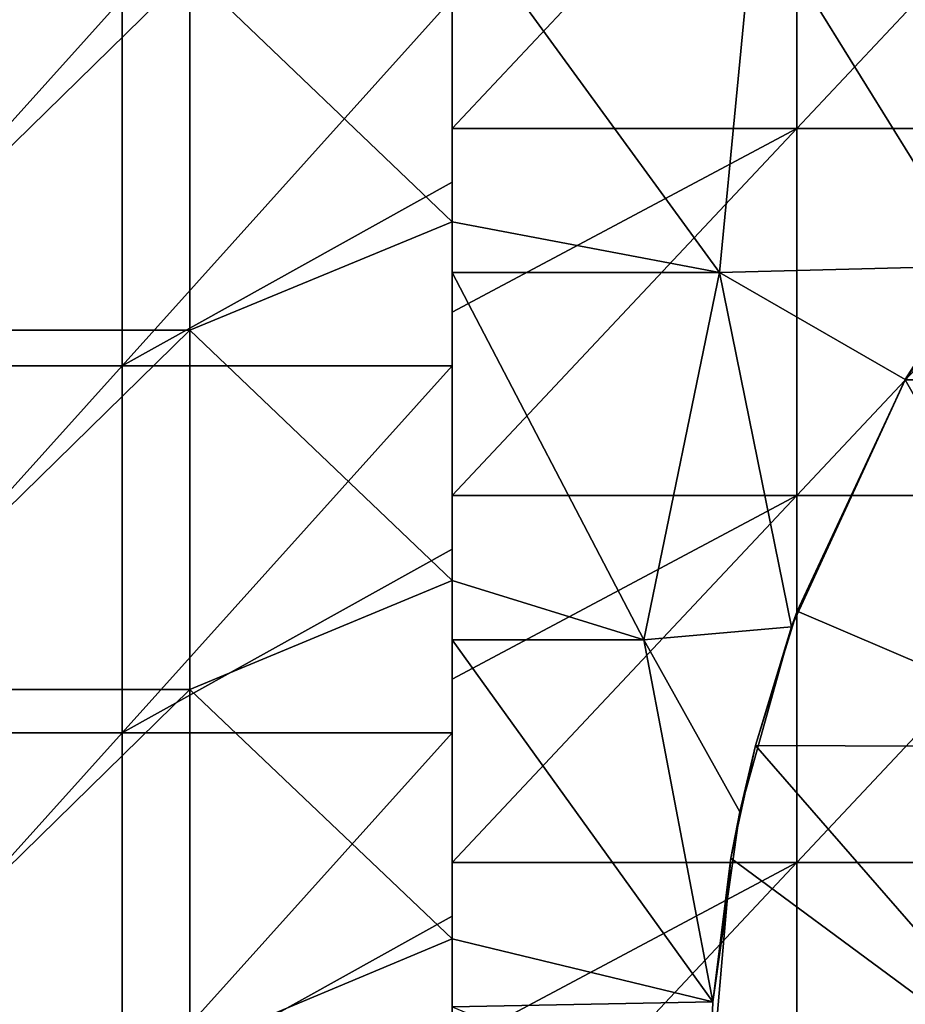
# Model space of a CAD drawing. Extents: x -3371 to -2311, y -637 to 1018.
# Tile 254 of 256: x -3135 to -3014, y 730 to 864. Entities that reach past the tile are written whole.
import ezdxf

# ---------------------------------------------------------------- set-up
doc = ezdxf.new("R2010")
doc.units = 0
doc.header["$LTSCALE"] = 33.374815
for name, color, linetype in [('18', 7, 'CONTINUOUS'), ('22', 7, 'CONTINUOUS'), ('239', 7, 'CONTINUOUS'), ('240', 7, 'CONTINUOUS'), ('28', 7, 'CONTINUOUS'), ('31', 7, 'CONTINUOUS'), ('32', 7, 'CONTINUOUS'), ('35', 7, 'CONTINUOUS')]:
    doc.layers.add(name, color=color, linetype=linetype)

msp = doc.modelspace()

# ---------------------------------------------------------------- linework, layer by layer
at = {"layer": '18', "color": 7, "linetype": 'CONTINUOUS'}
for points in [[(-3075.77, 867.18, 1082), (-3075.77, 874.5, 1077), (-3075.77, 849.47, 1077), (-3075.77, 867.18, 1082)], [(-3075.77, 842.16, 1082), (-3075.77, 867.18, 1082), (-3075.77, 849.47, 1077), (-3075.77, 842.16, 1082)], [(-3075.77, 842.16, 1082), (-3075.77, 849.47, 1077), (-3075.77, 824.45, 1077), (-3075.77, 842.16, 1082)], [(-3075.77, 817.13, 1082), (-3075.77, 842.16, 1082), (-3075.77, 824.45, 1077), (-3075.77, 817.13, 1082)], [(-3075.77, 817.13, 1082), (-3075.77, 824.45, 1077), (-3075.77, 799.42, 1077), (-3075.77, 817.13, 1082)], [(-3075.77, 792.11, 1082), (-3075.77, 817.13, 1082), (-3075.77, 799.42, 1077), (-3075.77, 792.11, 1082)], [(-3075.77, 792.11, 1082), (-3075.77, 799.42, 1077), (-3075.77, 774.4, 1077), (-3075.77, 792.11, 1082)], [(-3075.77, 767.08, 1082), (-3075.77, 792.11, 1082), (-3075.77, 774.4, 1077), (-3075.77, 767.08, 1082)], [(-3075.77, 767.08, 1082), (-3075.77, 774.4, 1077), (-3075.77, 749.37, 1077), (-3075.77, 767.08, 1082)], [(-3075.77, 742.06, 1082), (-3075.77, 767.08, 1082), (-3075.77, 749.37, 1077), (-3075.77, 742.06, 1082)], [(-3075.77, 742.06, 1082), (-3075.77, 749.37, 1077), (-3075.77, 724.35, 1077), (-3075.77, 742.06, 1082)], [(-3075.77, 717.03, 1082), (-3075.77, 742.06, 1082), (-3075.77, 724.35, 1077), (-3075.77, 717.03, 1082)]]:
    msp.add_3dface(points, dxfattribs=at)
at = {"layer": '22', "color": 7, "linetype": 'CONTINUOUS'}
for points in [[(-3075.77, 874.5, 1077), (-3028.77, 899.52, 1077), (-3075.77, 849.47, 1077), (-3075.77, 874.5, 1077)], [(-3075.77, 849.47, 1077), (-3028.77, 899.52, 1077), (-3028.77, 849.47, 1077), (-3075.77, 849.47, 1077)], [(-3028.77, 899.52, 1077), (-2981.77, 899.52, 1077), (-3028.77, 849.47, 1077), (-3028.77, 899.52, 1077)], [(-3028.77, 849.47, 1077), (-2981.77, 899.52, 1077), (-2981.77, 849.47, 1077), (-3028.77, 849.47, 1077)], [(-3075.77, 849.47, 1077), (-3028.77, 849.47, 1077), (-3075.77, 824.45, 1077), (-3075.77, 849.47, 1077)], [(-3075.77, 824.45, 1077), (-3028.77, 849.47, 1077), (-3075.77, 799.42, 1077), (-3075.77, 824.45, 1077)], [(-3075.77, 799.42, 1077), (-3028.77, 849.47, 1077), (-3028.77, 799.42, 1077), (-3075.77, 799.42, 1077)], [(-3028.77, 849.47, 1077), (-2981.77, 849.47, 1077), (-3028.77, 799.42, 1077), (-3028.77, 849.47, 1077)], [(-3028.77, 799.42, 1077), (-2981.77, 849.47, 1077), (-2981.77, 799.42, 1077), (-3028.77, 799.42, 1077)], [(-3075.77, 799.42, 1077), (-3028.77, 799.42, 1077), (-3075.77, 774.4, 1077), (-3075.77, 799.42, 1077)], [(-3075.77, 774.4, 1077), (-3028.77, 799.42, 1077), (-3075.77, 749.37, 1077), (-3075.77, 774.4, 1077)], [(-3075.77, 749.37, 1077), (-3028.77, 799.42, 1077), (-3028.77, 749.37, 1077), (-3075.77, 749.37, 1077)], [(-3028.77, 799.42, 1077), (-2981.77, 799.42, 1077), (-3028.77, 749.37, 1077), (-3028.77, 799.42, 1077)], [(-3028.77, 749.37, 1077), (-2981.77, 799.42, 1077), (-2981.77, 749.37, 1077), (-3028.77, 749.37, 1077)], [(-3075.77, 749.37, 1077), (-3028.77, 749.37, 1077), (-3075.77, 724.35, 1077), (-3075.77, 749.37, 1077)], [(-3075.77, 724.35, 1077), (-3028.77, 749.37, 1077), (-3075.77, 699.32, 1077), (-3075.77, 724.35, 1077)], [(-3075.77, 699.32, 1077), (-3028.77, 749.37, 1077), (-3028.77, 699.32, 1077), (-3075.77, 699.32, 1077)], [(-3028.77, 749.37, 1077), (-2981.77, 749.37, 1077), (-3028.77, 699.32, 1077), (-3028.77, 749.37, 1077)], [(-3028.77, 699.32, 1077), (-2981.77, 749.37, 1077), (-2981.77, 699.32, 1077), (-3028.77, 699.32, 1077)]]:
    msp.add_3dface(points, dxfattribs=at)
at = {"layer": '239', "color": 7, "linetype": 'CONTINUOUS'}
for points in [[(-3075.77, 885.63, 2649), (-3111.52, 870.98, 2649), (-3075.77, 836.74, 2649), (-3075.77, 885.63, 2649)], [(-3161.57, 870.98, 2649), (-3161.57, 821.98, 2649), (-3111.52, 870.98, 2649), (-3161.57, 870.98, 2649)], [(-3111.52, 870.98, 2649), (-3161.57, 821.98, 2649), (-3111.52, 821.98, 2649), (-3111.52, 870.98, 2649)], [(-3111.52, 870.98, 2649), (-3111.52, 821.98, 2649), (-3075.77, 836.74, 2649), (-3111.52, 870.98, 2649)], [(-3075.77, 836.74, 2649), (-3111.52, 821.98, 2649), (-3075.77, 787.86, 2649), (-3075.77, 836.74, 2649)], [(-3161.57, 821.98, 2649), (-3161.57, 772.98, 2649), (-3111.52, 821.98, 2649), (-3161.57, 821.98, 2649)], [(-3111.52, 821.98, 2649), (-3161.57, 772.98, 2649), (-3111.52, 772.98, 2649), (-3111.52, 821.98, 2649)], [(-3111.52, 821.98, 2649), (-3111.52, 772.98, 2649), (-3075.77, 787.86, 2649), (-3111.52, 821.98, 2649)], [(-3075.77, 787.86, 2649), (-3111.52, 772.98, 2649), (-3075.77, 738.97, 2649), (-3075.77, 787.86, 2649)], [(-3161.57, 772.98, 2649), (-3161.57, 723.98, 2649), (-3111.52, 772.98, 2649), (-3161.57, 772.98, 2649)], [(-3111.52, 772.98, 2649), (-3161.57, 723.98, 2649), (-3111.52, 723.98, 2649), (-3111.52, 772.98, 2649)], [(-3111.52, 772.98, 2649), (-3111.52, 723.98, 2649), (-3075.77, 738.97, 2649), (-3111.52, 772.98, 2649)], [(-3075.77, 738.97, 2649), (-3111.52, 723.98, 2649), (-3075.77, 690.08, 2649), (-3075.77, 738.97, 2649)]]:
    msp.add_3dface(points, dxfattribs=at)
at = {"layer": '240', "color": 7, "linetype": 'CONTINUOUS'}
for points in [[(-3120.77, 817.13, 1082), (-3165.77, 817.13, 1082), (-3120.77, 867.18, 1082), (-3120.77, 817.13, 1082)], [(-3120.77, 867.18, 1082), (-3165.77, 817.13, 1082), (-3165.77, 867.18, 1082), (-3120.77, 867.18, 1082)], [(-3075.77, 842.16, 1082), (-3120.77, 817.13, 1082), (-3075.77, 867.18, 1082), (-3075.77, 842.16, 1082)], [(-3075.77, 867.18, 1082), (-3120.77, 817.13, 1082), (-3120.77, 867.18, 1082), (-3075.77, 867.18, 1082)], [(-3075.77, 817.13, 1082), (-3120.77, 817.13, 1082), (-3075.77, 842.16, 1082), (-3075.77, 817.13, 1082)], [(-3165.77, 817.13, 1082), (-3120.77, 817.13, 1082), (-3165.77, 767.08, 1082), (-3165.77, 817.13, 1082)], [(-3120.77, 817.13, 1082), (-3120.77, 767.08, 1082), (-3165.77, 767.08, 1082), (-3120.77, 817.13, 1082)], [(-3120.77, 817.13, 1082), (-3075.77, 817.13, 1082), (-3120.77, 767.08, 1082), (-3120.77, 817.13, 1082)], [(-3120.77, 767.08, 1082), (-3075.77, 817.13, 1082), (-3075.77, 792.11, 1082), (-3120.77, 767.08, 1082)], [(-3075.77, 767.08, 1082), (-3120.77, 767.08, 1082), (-3075.77, 792.11, 1082), (-3075.77, 767.08, 1082)], [(-3120.77, 717.03, 1082), (-3165.77, 717.03, 1082), (-3120.77, 767.08, 1082), (-3120.77, 717.03, 1082)], [(-3120.77, 767.08, 1082), (-3165.77, 717.03, 1082), (-3165.77, 767.08, 1082), (-3120.77, 767.08, 1082)], [(-3075.77, 742.06, 1082), (-3120.77, 717.03, 1082), (-3075.77, 767.08, 1082), (-3075.77, 742.06, 1082)], [(-3075.77, 767.08, 1082), (-3120.77, 717.03, 1082), (-3120.77, 767.08, 1082), (-3075.77, 767.08, 1082)], [(-3075.77, 717.03, 1082), (-3120.77, 717.03, 1082), (-3075.77, 742.06, 1082), (-3075.77, 717.03, 1082)]]:
    msp.add_3dface(points, dxfattribs=at)
at = {"layer": '28', "color": 7, "linetype": 'CONTINUOUS'}
for points in [[(-3075.77, 885.63, 2649), (-3075.77, 836.74, 2649), (-3075.77, 885.63, 2654), (-3075.77, 885.63, 2649)], [(-3075.77, 885.63, 2654), (-3075.77, 836.74, 2649), (-3075.77, 879.87, 2654), (-3075.77, 885.63, 2654)], [(-3075.77, 879.87, 2654), (-3075.77, 836.74, 2649), (-3075.77, 836.74, 2654), (-3075.77, 879.87, 2654)], [(-3075.77, 836.74, 2649), (-3075.77, 787.86, 2649), (-3075.77, 836.74, 2654), (-3075.77, 836.74, 2649)], [(-3075.77, 836.74, 2654), (-3075.77, 787.86, 2649), (-3075.77, 829.82, 2654), (-3075.77, 836.74, 2654)], [(-3075.77, 829.82, 2654), (-3075.77, 787.86, 2649), (-3075.77, 787.86, 2654), (-3075.77, 829.82, 2654)], [(-3075.77, 787.86, 2649), (-3075.77, 738.97, 2649), (-3075.77, 787.86, 2654), (-3075.77, 787.86, 2649)], [(-3075.77, 787.86, 2654), (-3075.77, 738.97, 2649), (-3075.77, 779.77, 2654), (-3075.77, 787.86, 2654)], [(-3075.77, 779.77, 2654), (-3075.77, 738.97, 2649), (-3075.77, 738.97, 2654), (-3075.77, 779.77, 2654)], [(-3075.77, 738.97, 2649), (-3075.77, 690.08, 2649), (-3075.77, 738.97, 2654), (-3075.77, 738.97, 2649)], [(-3075.77, 738.97, 2654), (-3075.77, 690.08, 2649), (-3075.77, 729.72, 2654), (-3075.77, 738.97, 2654)]]:
    msp.add_3dface(points, dxfattribs=at)
at = {"layer": '31', "color": 7, "linetype": 'CONTINUOUS'}
for points in [[(-3075.77, 879.87, 2654), (-3075.77, 836.74, 2654), (-3039.28, 829.82, 2654), (-3075.77, 879.87, 2654)], [(-3034.5, 879.87, 2654), (-3075.77, 879.87, 2654), (-3039.28, 829.82, 2654), (-3034.5, 879.87, 2654)], [(-3004.04, 830.76, 2654), (-3034.5, 879.87, 2654), (-3039.28, 829.82, 2654), (-3004.04, 830.76, 2654)], [(-2993.23, 879.87, 2654), (-3034.5, 879.87, 2654), (-3004.04, 830.76, 2654), (-2993.23, 879.87, 2654)], [(-3075.77, 836.74, 2654), (-3075.77, 829.82, 2654), (-3039.28, 829.82, 2654), (-3075.77, 836.74, 2654)], [(-3075.77, 829.82, 2654), (-3075.77, 787.86, 2654), (-3049.63, 779.77, 2654), (-3075.77, 829.82, 2654)], [(-3039.28, 829.82, 2654), (-3075.77, 829.82, 2654), (-3049.63, 779.77, 2654), (-3039.28, 829.82, 2654)], [(-3029.46, 781.54, 2654), (-3039.28, 829.82, 2654), (-3049.63, 779.77, 2654), (-3029.46, 781.54, 2654)], [(-3004.04, 830.76, 2654), (-3039.28, 829.82, 2654), (-3013.98, 815.24, 2654), (-3004.04, 830.76, 2654)], [(-3013.98, 815.24, 2654), (-3039.28, 829.82, 2654), (-3029.46, 781.54, 2654), (-3013.98, 815.24, 2654)], [(-3075.77, 787.86, 2654), (-3075.77, 779.77, 2654), (-3049.63, 779.77, 2654), (-3075.77, 787.86, 2654)], [(-3029.46, 781.54, 2654), (-3049.63, 779.77, 2654), (-3036.51, 756.32, 2654), (-3029.46, 781.54, 2654)], [(-3075.77, 779.77, 2654), (-3075.77, 738.97, 2654), (-3040.2, 730.39, 2654), (-3075.77, 779.77, 2654)], [(-3049.63, 779.77, 2654), (-3075.77, 779.77, 2654), (-3040.2, 730.39, 2654), (-3049.63, 779.77, 2654)], [(-3036.51, 756.32, 2654), (-3049.63, 779.77, 2654), (-3040.2, 730.39, 2654), (-3036.51, 756.32, 2654)], [(-3075.77, 738.97, 2654), (-3075.77, 729.72, 2654), (-3040.2, 730.39, 2654), (-3075.77, 738.97, 2654)], [(-3040.2, 730.39, 2654), (-3075.77, 729.72, 2654), (-3040.77, 715.25, 2654), (-3040.2, 730.39, 2654)]]:
    msp.add_3dface(points, dxfattribs=at)
at = {"layer": '32', "color": 7, "linetype": 'CONTINUOUS'}
for points in [[(-2993.98, 843.8, 2721.07), (-3013.98, 815.24, 2654), (-3014, 815.21, 2721.07), (-2993.98, 843.8, 2721.07)], [(-3004.04, 830.76, 2654), (-3013.98, 815.24, 2654), (-2993.98, 843.8, 2721.07), (-3004.04, 830.76, 2654)], [(-3013.98, 815.24, 2654), (-3029.46, 781.54, 2654), (-3014, 815.21, 2721.07), (-3013.98, 815.24, 2654)], [(-3014, 815.21, 2721.07), (-3029.46, 781.54, 2654), (-3028.71, 783.65, 2721.07), (-3014, 815.21, 2721.07)], [(-3028.71, 783.65, 2721.07), (-3029.46, 781.54, 2654), (-3034.39, 765.35, 2721.07), (-3028.71, 783.65, 2721.07)], [(-3029.46, 781.54, 2654), (-3036.51, 756.32, 2654), (-3034.39, 765.35, 2721.07), (-3029.46, 781.54, 2654)], [(-3034.39, 765.35, 2721.07), (-3036.51, 756.32, 2654), (-3037.73, 749.98, 2721.07), (-3034.39, 765.35, 2721.07)], [(-3036.51, 756.32, 2654), (-3040.2, 730.39, 2654), (-3037.73, 749.98, 2721.07), (-3036.51, 756.32, 2654)], [(-3040.2, 730.39, 2654), (-3040.77, 715.25, 2654), (-3037.73, 749.98, 2721.07), (-3040.2, 730.39, 2654)], [(-3037.73, 749.98, 2721.07), (-3040.77, 715.25, 2654), (-3040.77, 715.25, 2721.07), (-3037.73, 749.98, 2721.07)]]:
    msp.add_3dface(points, dxfattribs=at)
at = {"layer": '35', "color": 7, "linetype": 'CONTINUOUS'}
for points in [[(-2993.98, 843.8, 2721.07), (-3014, 815.21, 2721.07), (-2964.5, 815.21, 2721.07), (-2993.98, 843.8, 2721.07)], [(-3014, 815.21, 2721.07), (-3028.71, 783.65, 2721.07), (-2985.44, 765.16, 2721.07), (-3014, 815.21, 2721.07)], [(-3014, 815.21, 2721.07), (-2985.44, 765.16, 2721.07), (-2964.5, 815.21, 2721.07), (-3014, 815.21, 2721.07)], [(-3028.71, 783.65, 2721.07), (-3034.39, 765.35, 2721.07), (-2985.44, 765.16, 2721.07), (-3028.71, 783.65, 2721.07)], [(-3034.39, 765.35, 2721.07), (-3037.73, 749.98, 2721.07), (-2990.77, 715.25, 2721.07), (-3034.39, 765.35, 2721.07)], [(-3034.39, 765.35, 2721.07), (-2990.77, 715.25, 2721.07), (-2985.44, 765.16, 2721.07), (-3034.39, 765.35, 2721.07)], [(-3037.73, 749.98, 2721.07), (-3040.77, 715.25, 2721.07), (-2990.77, 715.25, 2721.07), (-3037.73, 749.98, 2721.07)]]:
    msp.add_3dface(points, dxfattribs=at)

doc.saveas('drawing.dxf')
